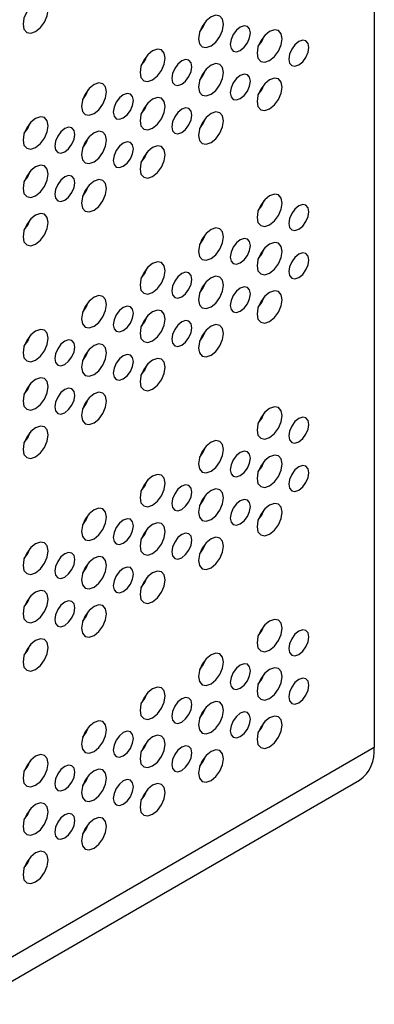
# Model space of a CAD drawing. Header units: millimetres. Extents: x -2 to 680, y -14 to 429.
# Tile 4 of 13: x 154 to 184, y 34 to 117. Entities that reach past the tile are written whole.
import ezdxf

# ---------------------------------------------------------------- set-up
doc = ezdxf.new("R2010")
doc.units = ezdxf.units.MM

msp = doc.modelspace()

# ---------------------------------------------------------------- linework, layer by layer
at = {"color": 7, "linetype": 'Continuous', "lineweight": 25}
for p, q in [((183.999, 146.8813), (183.999, 55.4287)), ((174.6893, 115.5115), (174.6751, 115.5197)), ((159.8392, 106.9368), (159.8242, 106.9454)), ((159.5105, 106.3101), (159.4458, 106.3474)), ((154.7022, 103.86), (154.7782, 103.8162)), ((174.6893, 97.5476), (174.6751, 97.5558)), ((169.2795, 93.9387), (169.3482, 93.9784)), ((164.3297, 91.0812), (164.3985, 91.1209)), ((159.38, 88.2238), (159.4487, 88.2635)), ((159.5016, 88.4987), (159.5824, 88.4521)), ((159.8392, 88.9729), (159.8242, 88.9815)), ((174.4955, 83.4361), (174.4955, 83.2478)), ((174.4955, 79.3534), (174.4955, 79.1651)), ((174.2751, 56.7964), (174.2408, 56.8161)), ((183.999, 55.4287), (149.9518, 35.7737)), ((149.9518, 33.7441), (182.7561, 52.6816))]:
    msp.add_line(p, q, dxfattribs=at)
at = {"color": 7, "linetype": 'Continuous', "lineweight": 25, "flags": 128}
for points in [[(156.4218, 117.7742), (156.3411, 118.1963), (156.1111, 118.4609), (155.767, 118.5278), (155.3611, 118.3867), (154.9552, 118.0591), (154.6111, 117.595), (154.3812, 117.0649), (154.3005, 116.5496), (154.3812, 116.1275), (154.6111, 115.8628), (154.9552, 115.796), (155.3611, 115.9371), (155.767, 116.2646), (156.1111, 116.7288), (156.3411, 117.2589), (156.4218, 117.7742)], [(171.271, 116.548), (171.1903, 116.9701), (170.9604, 117.2347), (170.6163, 117.3016), (170.2104, 117.1605), (169.8045, 116.8329), (169.4604, 116.3688), (169.2305, 115.8387), (169.1497, 115.3234), (169.2305, 114.9013), (169.4604, 114.6366), (169.8045, 114.5698), (170.2104, 114.7109), (170.6163, 115.0384), (170.9604, 115.5026), (171.1903, 116.0327), (171.271, 116.548)], [(169.2531, 115.9106), (169.5462, 116.319), (169.7534, 116.7772)], [(173.5338, 115.8129), (173.4692, 116.1506), (173.2853, 116.3623), (173.01, 116.4158), (172.6853, 116.3029), (172.3605, 116.0408), (172.0853, 115.6695), (171.9013, 115.2455), (171.8367, 114.8332), (171.9013, 114.4955), (172.0853, 114.2838), (172.3605, 114.2303), (172.6853, 114.3432), (173.01, 114.6052), (173.2853, 114.9766), (173.4692, 115.4006), (173.5338, 115.8129)], [(176.2208, 115.3227), (176.1401, 115.7448), (175.9101, 116.0094), (175.566, 116.0763), (175.1601, 115.9352), (174.7542, 115.6077), (174.4101, 115.1435), (174.1802, 114.6134), (174.0995, 114.0981), (174.1802, 113.676), (174.4101, 113.4114), (174.7542, 113.3445), (175.1601, 113.4856), (175.566, 113.8131), (175.9101, 114.2773), (176.1401, 114.8074), (176.2208, 115.3227)], [(174.2029, 114.6853), (174.4959, 115.0937), (174.7032, 115.5519)], [(178.4835, 114.5876), (178.4189, 114.9253), (178.235, 115.137), (177.9597, 115.1905), (177.635, 115.0776), (177.3103, 114.8156), (177.035, 114.4443), (176.8511, 114.0202), (176.7865, 113.6079), (176.8511, 113.2702), (177.035, 113.0585), (177.3103, 113.005), (177.635, 113.1179), (177.9597, 113.38), (178.235, 113.7513), (178.4189, 114.1754), (178.4835, 114.5876)], [(166.3213, 113.6906), (166.2406, 114.1127), (166.0106, 114.3773), (165.6665, 114.4441), (165.2606, 114.3031), (164.8547, 113.9755), (164.5106, 113.5114), (164.2807, 112.9813), (164.2, 112.4659), (164.2807, 112.0438), (164.5106, 111.7792), (164.8547, 111.7124), (165.2606, 111.8534), (165.6665, 112.181), (166.0106, 112.6451), (166.2406, 113.1752), (166.3213, 113.6906)], [(164.3034, 113.0531), (164.5964, 113.4616), (164.8037, 113.9198)], [(168.584, 112.9555), (168.5195, 113.2931), (168.3355, 113.5048), (168.0602, 113.5583), (167.7355, 113.4455), (167.4108, 113.1834), (167.1355, 112.8121), (166.9516, 112.388), (166.887, 111.9758), (166.9516, 111.6381), (167.1355, 111.4264), (167.4108, 111.3729), (167.7355, 111.4858), (168.0602, 111.7478), (168.3355, 112.1191), (168.5195, 112.5432), (168.584, 112.9555)], [(171.271, 112.4653), (171.1903, 112.8874), (170.9604, 113.152), (170.6163, 113.2189), (170.2104, 113.0778), (169.8045, 112.7502), (169.4604, 112.2861), (169.2305, 111.756), (169.1497, 111.2407), (169.2305, 110.8186), (169.4604, 110.5539), (169.8045, 110.4871), (170.2104, 110.6282), (170.6163, 110.9557), (170.9604, 111.4199), (171.1903, 111.95), (171.271, 112.4653)], [(169.2531, 111.8279), (169.5462, 112.2363), (169.7534, 112.6945)], [(173.5338, 111.7302), (173.4692, 112.0679), (173.2853, 112.2796), (173.01, 112.3331), (172.6853, 112.2202), (172.3605, 111.9581), (172.0853, 111.5868), (171.9013, 111.1628), (171.8367, 110.7505), (171.9013, 110.4128), (172.0853, 110.2011), (172.3605, 110.1476), (172.6853, 110.2605), (173.01, 110.5225), (173.2853, 110.8939), (173.4692, 111.3179), (173.5338, 111.7302)], [(161.3716, 110.8331), (161.2908, 111.2552), (161.0609, 111.5199), (160.7168, 111.5867), (160.3109, 111.4456), (159.905, 111.1181), (159.5609, 110.6539), (159.331, 110.1238), (159.2502, 109.6085), (159.331, 109.1864), (159.5609, 108.9218), (159.905, 108.8549), (160.3109, 108.996), (160.7168, 109.3236), (161.0609, 109.7877), (161.2908, 110.3178), (161.3716, 110.8331)], [(176.2208, 111.24), (176.1401, 111.6621), (175.9101, 111.9267), (175.566, 111.9936), (175.1601, 111.8525), (174.7542, 111.525), (174.4101, 111.0608), (174.1802, 110.5307), (174.0995, 110.0154), (174.1802, 109.5933), (174.4101, 109.3287), (174.7542, 109.2618), (175.1601, 109.4029), (175.566, 109.7304), (175.9101, 110.1946), (176.1401, 110.7247), (176.2208, 111.24)], [(159.3536, 110.1957), (159.6467, 110.6041), (159.8539, 111.0623)], [(163.6343, 110.098), (163.5697, 110.4357), (163.3858, 110.6474), (163.1105, 110.7009), (162.7858, 110.588), (162.461, 110.326), (162.1858, 109.9547), (162.0018, 109.5306), (161.9372, 109.1183), (162.0018, 108.7807), (162.1858, 108.569), (162.461, 108.5155), (162.7858, 108.6283), (163.1105, 108.8904), (163.3858, 109.2617), (163.5697, 109.6858), (163.6343, 110.098)], [(174.2029, 110.6026), (174.4959, 111.011), (174.7032, 111.4692)], [(166.3213, 109.6079), (166.2406, 110.03), (166.0106, 110.2946), (165.6665, 110.3614), (165.2606, 110.2204), (164.8547, 109.8928), (164.5106, 109.4287), (164.2807, 108.8986), (164.2, 108.3832), (164.2807, 107.9611), (164.5106, 107.6965), (164.8547, 107.6296), (165.2606, 107.7707), (165.6665, 108.0983), (166.0106, 108.5624), (166.2406, 109.0925), (166.3213, 109.6079)], [(164.3034, 108.9704), (164.5964, 109.3788), (164.8037, 109.8371)], [(168.584, 108.8728), (168.5195, 109.2104), (168.3355, 109.4221), (168.0602, 109.4756), (167.7355, 109.3628), (167.4108, 109.1007), (167.1355, 108.7294), (166.9516, 108.3053), (166.887, 107.8931), (166.9516, 107.5554), (167.1355, 107.3437), (167.4108, 107.2902), (167.7355, 107.4031), (168.0602, 107.6651), (168.3355, 108.0364), (168.5195, 108.4605), (168.584, 108.8728)], [(171.271, 108.3826), (171.1903, 108.8047), (170.9604, 109.0693), (170.6163, 109.1362), (170.2104, 108.9951), (169.8045, 108.6675), (169.4604, 108.2034), (169.2305, 107.6733), (169.1497, 107.158), (169.2305, 106.7359), (169.4604, 106.4712), (169.8045, 106.4044), (170.2104, 106.5455), (170.6163, 106.873), (170.9604, 107.3372), (171.1903, 107.8673), (171.271, 108.3826)], [(156.4218, 107.9757), (156.3411, 108.3978), (156.1111, 108.6624), (155.767, 108.7293), (155.3611, 108.5882), (154.9552, 108.2607), (154.6111, 107.7965), (154.3812, 107.2664), (154.3005, 106.7511), (154.3812, 106.329), (154.6111, 106.0644), (154.9552, 105.9975), (155.3611, 106.1386), (155.767, 106.4661), (156.1111, 106.9303), (156.3411, 107.4604), (156.4218, 107.9757)], [(154.4039, 107.3383), (154.6969, 107.7467), (154.9042, 108.2049)], [(169.2531, 107.7452), (169.5462, 108.1536), (169.7534, 108.6118)], [(158.6845, 107.2406), (158.62, 107.5783), (158.436, 107.79), (158.1607, 107.8435), (157.836, 107.7306), (157.5113, 107.4686), (157.236, 107.0972), (157.0521, 106.6732), (156.9875, 106.2609), (157.0521, 105.9232), (157.236, 105.7115), (157.5113, 105.658), (157.836, 105.7709), (158.1607, 106.0329), (158.436, 106.4043), (158.62, 106.8283), (158.6845, 107.2406)], [(161.3716, 106.7504), (161.2908, 107.1725), (161.0609, 107.4372), (160.7168, 107.504), (160.3109, 107.3629), (159.905, 107.0354), (159.5609, 106.5712), (159.331, 106.0411), (159.2502, 105.5258), (159.331, 105.1037), (159.5609, 104.8391), (159.905, 104.7722), (160.3109, 104.9133), (160.7168, 105.2409), (161.0609, 105.705), (161.2908, 106.2351), (161.3716, 106.7504)], [(159.3536, 106.113), (159.6467, 106.5214), (159.8539, 106.9796)], [(163.6343, 106.0153), (163.5697, 106.353), (163.3858, 106.5647), (163.1105, 106.6182), (162.7858, 106.5053), (162.461, 106.2433), (162.1858, 105.872), (162.0018, 105.4479), (161.9372, 105.0356), (162.0018, 104.698), (162.1858, 104.4863), (162.461, 104.4328), (162.7858, 104.5456), (163.1105, 104.8077), (163.3858, 105.179), (163.5697, 105.6031), (163.6343, 106.0153)], [(166.3213, 105.5251), (166.2406, 105.9473), (166.0106, 106.2119), (165.6665, 106.2787), (165.2606, 106.1377), (164.8547, 105.8101), (164.5106, 105.3459), (164.2807, 104.8159), (164.2, 104.3005), (164.2807, 103.8784), (164.5106, 103.6138), (164.8547, 103.5469), (165.2606, 103.688), (165.6665, 104.0156), (166.0106, 104.4797), (166.2406, 105.0098), (166.3213, 105.5251)], [(164.3034, 104.8877), (164.5964, 105.2961), (164.8037, 105.7544)], [(156.4218, 103.893), (156.3411, 104.3151), (156.1111, 104.5797), (155.767, 104.6466), (155.3611, 104.5055), (154.9552, 104.1779), (154.6111, 103.7138), (154.3812, 103.1837), (154.3005, 102.6684), (154.3812, 102.2463), (154.6111, 101.9817), (154.9552, 101.9148), (155.3611, 102.0559), (155.767, 102.3834), (156.1111, 102.8476), (156.3411, 103.3777), (156.4218, 103.893)], [(154.4039, 103.2556), (154.6969, 103.664), (154.9042, 104.1222)], [(158.6845, 103.1579), (158.62, 103.4956), (158.436, 103.7073), (158.1607, 103.7608), (157.836, 103.6479), (157.5113, 103.3859), (157.236, 103.0145), (157.0521, 102.5905), (156.9875, 102.1782), (157.0521, 101.8405), (157.236, 101.6288), (157.5113, 101.5753), (157.836, 101.6882), (158.1607, 101.9502), (158.436, 102.3216), (158.62, 102.7456), (158.6845, 103.1579)], [(161.3716, 102.6677), (161.2908, 103.0898), (161.0609, 103.3545), (160.7168, 103.4213), (160.3109, 103.2802), (159.905, 102.9527), (159.5609, 102.4885), (159.331, 101.9584), (159.2502, 101.4431), (159.331, 101.021), (159.5609, 100.7564), (159.905, 100.6895), (160.3109, 100.8306), (160.7168, 101.1582), (161.0609, 101.6223), (161.2908, 102.1524), (161.3716, 102.6677)], [(159.3536, 102.0303), (159.6467, 102.4387), (159.8539, 102.8969)], [(176.2208, 101.4415), (176.1401, 101.8636), (175.9101, 102.1282), (175.566, 102.1951), (175.1601, 102.054), (174.7542, 101.7265), (174.4101, 101.2623), (174.1802, 100.7322), (174.0995, 100.2169), (174.1802, 99.7948), (174.4101, 99.5302), (174.7542, 99.4633), (175.1601, 99.6044), (175.566, 99.932), (175.9101, 100.3961), (176.1401, 100.9262), (176.2208, 101.4415)], [(174.2029, 100.8041), (174.4959, 101.2125), (174.7032, 101.6707)], [(178.4835, 100.7064), (178.4189, 101.0441), (178.235, 101.2558), (177.9597, 101.3093), (177.635, 101.1964), (177.3103, 100.9344), (177.035, 100.5631), (176.8511, 100.139), (176.7865, 99.7267), (176.8511, 99.389), (177.035, 99.1773), (177.3103, 99.1239), (177.635, 99.2367), (177.9597, 99.4988), (178.235, 99.8701), (178.4189, 100.2942), (178.4835, 100.7064)], [(156.4218, 99.8103), (156.3411, 100.2324), (156.1111, 100.497), (155.767, 100.5639), (155.3611, 100.4228), (154.9552, 100.0952), (154.6111, 99.6311), (154.3812, 99.101), (154.3005, 98.5857), (154.3812, 98.1636), (154.6111, 97.8989), (154.9552, 97.8321), (155.3611, 97.9732), (155.767, 98.3007), (156.1111, 98.7649), (156.3411, 99.295), (156.4218, 99.8103)], [(154.4039, 99.1729), (154.6969, 99.5813), (154.9042, 100.0395)], [(171.271, 98.5841), (171.1903, 99.0062), (170.9604, 99.2708), (170.6163, 99.3377), (170.2104, 99.1966), (169.8045, 98.869), (169.4604, 98.4049), (169.2305, 97.8748), (169.1497, 97.3595), (169.2305, 96.9374), (169.4604, 96.6727), (169.8045, 96.6059), (170.2104, 96.747), (170.6163, 97.0745), (170.9604, 97.5387), (171.1903, 98.0688), (171.271, 98.5841)], [(169.2531, 97.9467), (169.5462, 98.3551), (169.7534, 98.8133)], [(173.5338, 97.849), (173.4692, 98.1867), (173.2853, 98.3984), (173.01, 98.4519), (172.6853, 98.339), (172.3605, 98.077), (172.0853, 97.7056), (171.9013, 97.2816), (171.8367, 96.8693), (171.9013, 96.5316), (172.0853, 96.3199), (172.3605, 96.2664), (172.6853, 96.3793), (173.01, 96.6413), (173.2853, 97.0127), (173.4692, 97.4367), (173.5338, 97.849)], [(176.2208, 97.3588), (176.1401, 97.7809), (175.9101, 98.0455), (175.566, 98.1124), (175.1601, 97.9713), (174.7542, 97.6438), (174.4101, 97.1796), (174.1802, 96.6495), (174.0995, 96.1342), (174.1802, 95.7121), (174.4101, 95.4475), (174.7542, 95.3806), (175.1601, 95.5217), (175.566, 95.8492), (175.9101, 96.3134), (176.1401, 96.8435), (176.2208, 97.3588)], [(174.2029, 96.7214), (174.4959, 97.1298), (174.7032, 97.588)], [(178.4835, 96.6237), (178.4189, 96.9614), (178.235, 97.1731), (177.9597, 97.2266), (177.635, 97.1137), (177.3103, 96.8517), (177.035, 96.4804), (176.8511, 96.0563), (176.7865, 95.644), (176.8511, 95.3063), (177.035, 95.0946), (177.3103, 95.0412), (177.635, 95.154), (177.9597, 95.4161), (178.235, 95.7874), (178.4189, 96.2115), (178.4835, 96.6237)], [(166.3213, 95.7267), (166.2406, 96.1488), (166.0106, 96.4134), (165.6665, 96.4803), (165.2606, 96.3392), (164.8547, 96.0116), (164.5106, 95.5475), (164.2807, 95.0174), (164.2, 94.502), (164.2807, 94.0799), (164.5106, 93.8153), (164.8547, 93.7485), (165.2606, 93.8895), (165.6665, 94.2171), (166.0106, 94.6812), (166.2406, 95.2113), (166.3213, 95.7267)], [(164.3034, 95.0893), (164.5964, 95.4977), (164.8037, 95.9559)], [(168.584, 94.9916), (168.5195, 95.3292), (168.3355, 95.5409), (168.0602, 95.5944), (167.7355, 95.4816), (167.4108, 95.2195), (167.1355, 94.8482), (166.9516, 94.4241), (166.887, 94.0119), (166.9516, 93.6742), (167.1355, 93.4625), (167.4108, 93.409), (167.7355, 93.5219), (168.0602, 93.7839), (168.3355, 94.1552), (168.5195, 94.5793), (168.584, 94.9916)], [(171.271, 94.5014), (171.1903, 94.9235), (170.9604, 95.1881), (170.6163, 95.255), (170.2104, 95.1139), (169.8045, 94.7863), (169.4604, 94.3222), (169.2305, 93.7921), (169.1497, 93.2768), (169.2305, 92.8547), (169.4604, 92.59), (169.8045, 92.5232), (170.2104, 92.6643), (170.6163, 92.9918), (170.9604, 93.456), (171.1903, 93.9861), (171.271, 94.5014)], [(169.2531, 93.864), (169.5462, 94.2724), (169.7534, 94.7306)], [(173.5338, 93.7663), (173.4692, 94.104), (173.2853, 94.3157), (173.01, 94.3692), (172.6853, 94.2563), (172.3605, 93.9942), (172.0853, 93.6229), (171.9013, 93.1989), (171.8367, 92.7866), (171.9013, 92.4489), (172.0853, 92.2372), (172.3605, 92.1837), (172.6853, 92.2966), (173.01, 92.5586), (173.2853, 92.93), (173.4692, 93.354), (173.5338, 93.7663)], [(176.2208, 93.2761), (176.1401, 93.6982), (175.9101, 93.9628), (175.566, 94.0297), (175.1601, 93.8886), (174.7542, 93.5611), (174.4101, 93.0969), (174.1802, 92.5668), (174.0995, 92.0515), (174.1802, 91.6294), (174.4101, 91.3648), (174.7542, 91.2979), (175.1601, 91.439), (175.566, 91.7665), (175.9101, 92.2307), (176.1401, 92.7608), (176.2208, 93.2761)], [(161.3716, 92.8692), (161.2908, 93.2913), (161.0609, 93.556), (160.7168, 93.6228), (160.3109, 93.4817), (159.905, 93.1542), (159.5609, 92.69), (159.331, 92.1599), (159.2502, 91.6446), (159.331, 91.2225), (159.5609, 90.9579), (159.905, 90.891), (160.3109, 91.0321), (160.7168, 91.3597), (161.0609, 91.8238), (161.2908, 92.3539), (161.3716, 92.8692)], [(174.2029, 92.6387), (174.4959, 93.0471), (174.7032, 93.5053)], [(159.3536, 92.2318), (159.6467, 92.6402), (159.8539, 93.0984)], [(163.6343, 92.1341), (163.5697, 92.4718), (163.3858, 92.6835), (163.1105, 92.737), (162.7858, 92.6241), (162.461, 92.3621), (162.1858, 91.9908), (162.0018, 91.5667), (161.9372, 91.1544), (162.0018, 90.8168), (162.1858, 90.6051), (162.461, 90.5516), (162.7858, 90.6644), (163.1105, 90.9265), (163.3858, 91.2978), (163.5697, 91.7219), (163.6343, 92.1341)], [(166.3213, 91.644), (166.2406, 92.0661), (166.0106, 92.3307), (165.6665, 92.3975), (165.2606, 92.2565), (164.8547, 91.9289), (164.5106, 91.4648), (164.2807, 90.9347), (164.2, 90.4193), (164.2807, 89.9972), (164.5106, 89.7326), (164.8547, 89.6658), (165.2606, 89.8068), (165.6665, 90.1344), (166.0106, 90.5985), (166.2406, 91.1286), (166.3213, 91.644)], [(164.3034, 91.0065), (164.5964, 91.415), (164.8037, 91.8732)], [(168.584, 90.9089), (168.5195, 91.2465), (168.3355, 91.4582), (168.0602, 91.5117), (167.7355, 91.3989), (167.4108, 91.1368), (167.1355, 90.7655), (166.9516, 90.3414), (166.887, 89.9292), (166.9516, 89.5915), (167.1355, 89.3798), (167.4108, 89.3263), (167.7355, 89.4392), (168.0602, 89.7012), (168.3355, 90.0725), (168.5195, 90.4966), (168.584, 90.9089)], [(156.4218, 90.0118), (156.3411, 90.4339), (156.1111, 90.6985), (155.767, 90.7654), (155.3611, 90.6243), (154.9552, 90.2968), (154.6111, 89.8326), (154.3812, 89.3025), (154.3005, 88.7872), (154.3812, 88.3651), (154.6111, 88.1005), (154.9552, 88.0336), (155.3611, 88.1747), (155.767, 88.5022), (156.1111, 88.9664), (156.3411, 89.4965), (156.4218, 90.0118)], [(171.271, 90.4187), (171.1903, 90.8408), (170.9604, 91.1054), (170.6163, 91.1723), (170.2104, 91.0312), (169.8045, 90.7036), (169.4604, 90.2395), (169.2305, 89.7094), (169.1497, 89.1941), (169.2305, 88.772), (169.4604, 88.5073), (169.8045, 88.4405), (170.2104, 88.5816), (170.6163, 88.9091), (170.9604, 89.3733), (171.1903, 89.9034), (171.271, 90.4187)], [(154.4039, 89.3744), (154.6969, 89.7828), (154.9042, 90.241)], [(158.6845, 89.2767), (158.62, 89.6144), (158.436, 89.8261), (158.1607, 89.8796), (157.836, 89.7667), (157.5113, 89.5047), (157.236, 89.1333), (157.0521, 88.7093), (156.9875, 88.297), (157.0521, 87.9593), (157.236, 87.7476), (157.5113, 87.6941), (157.836, 87.807), (158.1607, 88.0691), (158.436, 88.4404), (158.62, 88.8644), (158.6845, 89.2767)], [(169.2531, 89.7813), (169.5462, 90.1897), (169.7534, 90.6479)], [(161.3716, 88.7865), (161.2908, 89.2086), (161.0609, 89.4733), (160.7168, 89.5401), (160.3109, 89.399), (159.905, 89.0715), (159.5609, 88.6073), (159.331, 88.0772), (159.2502, 87.5619), (159.331, 87.1398), (159.5609, 86.8752), (159.905, 86.8083), (160.3109, 86.9494), (160.7168, 87.277), (161.0609, 87.7411), (161.2908, 88.2712), (161.3716, 88.7865)], [(159.3536, 88.1491), (159.6467, 88.5575), (159.8539, 89.0157)], [(163.6343, 88.0514), (163.5697, 88.3891), (163.3858, 88.6008), (163.1105, 88.6543), (162.7858, 88.5414), (162.461, 88.2794), (162.1858, 87.9081), (162.0018, 87.484), (161.9372, 87.0717), (162.0018, 86.7341), (162.1858, 86.5224), (162.461, 86.4689), (162.7858, 86.5817), (163.1105, 86.8438), (163.3858, 87.2151), (163.5697, 87.6392), (163.6343, 88.0514)], [(166.3213, 87.5613), (166.2406, 87.9834), (166.0106, 88.248), (165.6665, 88.3148), (165.2606, 88.1738), (164.8547, 87.8462), (164.5106, 87.3821), (164.2807, 86.852), (164.2, 86.3366), (164.2807, 85.9145), (164.5106, 85.6499), (164.8547, 85.583), (165.2606, 85.7241), (165.6665, 86.0517), (166.0106, 86.5158), (166.2406, 87.0459), (166.3213, 87.5613)], [(164.3034, 86.9238), (164.5964, 87.3322), (164.8037, 87.7905)], [(156.4218, 85.9291), (156.3411, 86.3512), (156.1111, 86.6158), (155.767, 86.6827), (155.3611, 86.5416), (154.9552, 86.2141), (154.6111, 85.7499), (154.3812, 85.2198), (154.3005, 84.7045), (154.3812, 84.2824), (154.6111, 84.0178), (154.9552, 83.9509), (155.3611, 84.092), (155.767, 84.4195), (156.1111, 84.8837), (156.3411, 85.4138), (156.4218, 85.9291)], [(154.4039, 85.2917), (154.6969, 85.7001), (154.9042, 86.1583)], [(158.6845, 85.194), (158.62, 85.5317), (158.436, 85.7434), (158.1607, 85.7969), (157.836, 85.684), (157.5113, 85.422), (157.236, 85.0506), (157.0521, 84.6266), (156.9875, 84.2143), (157.0521, 83.8766), (157.236, 83.6649), (157.5113, 83.6114), (157.836, 83.7243), (158.1607, 83.9863), (158.436, 84.3577), (158.62, 84.7817), (158.6845, 85.194)], [(161.3716, 84.7038), (161.2908, 85.1259), (161.0609, 85.3906), (160.7168, 85.4574), (160.3109, 85.3163), (159.905, 84.9888), (159.5609, 84.5246), (159.331, 83.9945), (159.2502, 83.4792), (159.331, 83.0571), (159.5609, 82.7925), (159.905, 82.7256), (160.3109, 82.8667), (160.7168, 83.1943), (161.0609, 83.6584), (161.2908, 84.1885), (161.3716, 84.7038)], [(159.3536, 84.0664), (159.6467, 84.4748), (159.8539, 84.933)], [(176.2208, 83.4776), (176.1401, 83.8997), (175.9101, 84.1644), (175.566, 84.2312), (175.1601, 84.0901), (174.7542, 83.7626), (174.4101, 83.2984), (174.1802, 82.7683), (174.0995, 82.253), (174.1802, 81.8309), (174.4101, 81.5663), (174.7542, 81.4994), (175.1601, 81.6405), (175.566, 81.9681), (175.9101, 82.4322), (176.1401, 82.9623), (176.2208, 83.4776)], [(174.2029, 82.8402), (174.4959, 83.2486), (174.7032, 83.7068)], [(178.4835, 82.7425), (178.4189, 83.0802), (178.235, 83.2919), (177.9597, 83.3454), (177.635, 83.2325), (177.3103, 82.9705), (177.035, 82.5992), (176.8511, 82.1751), (176.7865, 81.7628), (176.8511, 81.4251), (177.035, 81.2134), (177.3103, 81.16), (177.635, 81.2728), (177.9597, 81.5349), (178.235, 81.9062), (178.4189, 82.3303), (178.4835, 82.7425)], [(156.4218, 81.8464), (156.3411, 82.2685), (156.1111, 82.5331), (155.767, 82.6), (155.3611, 82.4589), (154.9552, 82.1313), (154.6111, 81.6672), (154.3812, 81.1371), (154.3005, 80.6218), (154.3812, 80.1997), (154.6111, 79.9351), (154.9552, 79.8682), (155.3611, 80.0093), (155.767, 80.3368), (156.1111, 80.801), (156.3411, 81.3311), (156.4218, 81.8464)], [(154.4039, 81.209), (154.6969, 81.6174), (154.9042, 82.0756)], [(171.271, 80.6202), (171.1903, 81.0423), (170.9604, 81.3069), (170.6163, 81.3738), (170.2104, 81.2327), (169.8045, 80.9051), (169.4604, 80.441), (169.2305, 79.9109), (169.1497, 79.3956), (169.2305, 78.9735), (169.4604, 78.7088), (169.8045, 78.642), (170.2104, 78.7831), (170.6163, 79.1106), (170.9604, 79.5748), (171.1903, 80.1049), (171.271, 80.6202)], [(169.2531, 79.9828), (169.5462, 80.3912), (169.7534, 80.8494)], [(173.5338, 79.8851), (173.4692, 80.2228), (173.2853, 80.4345), (173.01, 80.488), (172.6853, 80.3751), (172.3605, 80.1131), (172.0853, 79.7417), (171.9013, 79.3177), (171.8367, 78.9054), (171.9013, 78.5677), (172.0853, 78.356), (172.3605, 78.3025), (172.6853, 78.4154), (173.01, 78.6774), (173.2853, 79.0488), (173.4692, 79.4728), (173.5338, 79.8851)], [(176.2208, 79.3949), (176.1401, 79.817), (175.9101, 80.0816), (175.566, 80.1485), (175.1601, 80.0074), (174.7542, 79.6799), (174.4101, 79.2157), (174.1802, 78.6856), (174.0995, 78.1703), (174.1802, 77.7482), (174.4101, 77.4836), (174.7542, 77.4167), (175.1601, 77.5578), (175.566, 77.8853), (175.9101, 78.3495), (176.1401, 78.8796), (176.2208, 79.3949)], [(174.2029, 78.7575), (174.4959, 79.1659), (174.7032, 79.6241)], [(178.4835, 78.6598), (178.4189, 78.9975), (178.235, 79.2092), (177.9597, 79.2627), (177.635, 79.1498), (177.3103, 78.8878), (177.035, 78.5165), (176.8511, 78.0924), (176.7865, 77.6801), (176.8511, 77.3424), (177.035, 77.1307), (177.3103, 77.0773), (177.635, 77.1901), (177.9597, 77.4522), (178.235, 77.8235), (178.4189, 78.2476), (178.4835, 78.6598)], [(166.3213, 77.7628), (166.2406, 78.1849), (166.0106, 78.4495), (165.6665, 78.5164), (165.2606, 78.3753), (164.8547, 78.0477), (164.5106, 77.5836), (164.2807, 77.0535), (164.2, 76.5381), (164.2807, 76.116), (164.5106, 75.8514), (164.8547, 75.7846), (165.2606, 75.9256), (165.6665, 76.2532), (166.0106, 76.7173), (166.2406, 77.2474), (166.3213, 77.7628)], [(164.3034, 77.1254), (164.5964, 77.5338), (164.8037, 77.992)], [(168.584, 77.0277), (168.5195, 77.3653), (168.3355, 77.577), (168.0602, 77.6305), (167.7355, 77.5177), (167.4108, 77.2556), (167.1355, 76.8843), (166.9516, 76.4602), (166.887, 76.048), (166.9516, 75.7103), (167.1355, 75.4986), (167.4108, 75.4451), (167.7355, 75.558), (168.0602, 75.82), (168.3355, 76.1913), (168.5195, 76.6154), (168.584, 77.0277)], [(171.271, 76.5375), (171.1903, 76.9596), (170.9604, 77.2242), (170.6163, 77.2911), (170.2104, 77.15), (169.8045, 76.8224), (169.4604, 76.3583), (169.2305, 75.8282), (169.1497, 75.3129), (169.2305, 74.8908), (169.4604, 74.6261), (169.8045, 74.5593), (170.2104, 74.7004), (170.6163, 75.0279), (170.9604, 75.4921), (171.1903, 76.0222), (171.271, 76.5375)], [(169.2531, 75.9001), (169.5462, 76.3085), (169.7534, 76.7667)], [(173.5338, 75.8024), (173.4692, 76.1401), (173.2853, 76.3518), (173.01, 76.4053), (172.6853, 76.2924), (172.3605, 76.0303), (172.0853, 75.659), (171.9013, 75.235), (171.8367, 74.8227), (171.9013, 74.485), (172.0853, 74.2733), (172.3605, 74.2198), (172.6853, 74.3327), (173.01, 74.5947), (173.2853, 74.9661), (173.4692, 75.3901), (173.5338, 75.8024)], [(176.2208, 75.3122), (176.1401, 75.7343), (175.9101, 75.9989), (175.566, 76.0658), (175.1601, 75.9247), (174.7542, 75.5972), (174.4101, 75.133), (174.1802, 74.6029), (174.0995, 74.0876), (174.1802, 73.6655), (174.4101, 73.4009), (174.7542, 73.334), (175.1601, 73.4751), (175.566, 73.8026), (175.9101, 74.2668), (176.1401, 74.7969), (176.2208, 75.3122)], [(161.3716, 74.9053), (161.2908, 75.3274), (161.0609, 75.5921), (160.7168, 75.6589), (160.3109, 75.5178), (159.905, 75.1903), (159.5609, 74.7261), (159.331, 74.196), (159.2502, 73.6807), (159.331, 73.2586), (159.5609, 72.994), (159.905, 72.9271), (160.3109, 73.0682), (160.7168, 73.3958), (161.0609, 73.8599), (161.2908, 74.39), (161.3716, 74.9053)], [(159.3536, 74.2679), (159.6467, 74.6763), (159.8539, 75.1345)], [(174.2029, 74.6748), (174.4959, 75.0832), (174.7032, 75.5414)], [(163.6343, 74.1702), (163.5697, 74.5079), (163.3858, 74.7196), (163.1105, 74.7731), (162.7858, 74.6602), (162.461, 74.3982), (162.1858, 74.0269), (162.0018, 73.6028), (161.9372, 73.1905), (162.0018, 72.8529), (162.1858, 72.6412), (162.461, 72.5877), (162.7858, 72.7005), (163.1105, 72.9626), (163.3858, 73.3339), (163.5697, 73.758), (163.6343, 74.1702)], [(166.3213, 73.6801), (166.2406, 74.1022), (166.0106, 74.3668), (165.6665, 74.4336), (165.2606, 74.2926), (164.8547, 73.965), (164.5106, 73.5009), (164.2807, 72.9708), (164.2, 72.4554), (164.2807, 72.0333), (164.5106, 71.7687), (164.8547, 71.7019), (165.2606, 71.8429), (165.6665, 72.1705), (166.0106, 72.6346), (166.2406, 73.1647), (166.3213, 73.6801)], [(164.3034, 73.0426), (164.5964, 73.4511), (164.8037, 73.9093)], [(168.584, 72.945), (168.5195, 73.2826), (168.3355, 73.4943), (168.0602, 73.5478), (167.7355, 73.435), (167.4108, 73.1729), (167.1355, 72.8016), (166.9516, 72.3775), (166.887, 71.9653), (166.9516, 71.6276), (167.1355, 71.4159), (167.4108, 71.3624), (167.7355, 71.4753), (168.0602, 71.7373), (168.3355, 72.1086), (168.5195, 72.5327), (168.584, 72.945)], [(171.271, 72.4548), (171.1903, 72.8769), (170.9604, 73.1415), (170.6163, 73.2084), (170.2104, 73.0673), (169.8045, 72.7397), (169.4604, 72.2756), (169.2305, 71.7455), (169.1497, 71.2302), (169.2305, 70.8081), (169.4604, 70.5434), (169.8045, 70.4766), (170.2104, 70.6177), (170.6163, 70.9452), (170.9604, 71.4094), (171.1903, 71.9395), (171.271, 72.4548)], [(156.4218, 72.0479), (156.3411, 72.47), (156.1111, 72.7346), (155.767, 72.8015), (155.3611, 72.6604), (154.9552, 72.3329), (154.6111, 71.8687), (154.3812, 71.3386), (154.3005, 70.8233), (154.3812, 70.4012), (154.6111, 70.1366), (154.9552, 70.0697), (155.3611, 70.2108), (155.767, 70.5383), (156.1111, 71.0025), (156.3411, 71.5326), (156.4218, 72.0479)], [(169.2531, 71.8174), (169.5462, 72.2258), (169.7534, 72.684)], [(154.4039, 71.4105), (154.6969, 71.8189), (154.9042, 72.2771)], [(158.6845, 71.3128), (158.62, 71.6505), (158.436, 71.8622), (158.1607, 71.9157), (157.836, 71.8028), (157.5113, 71.5408), (157.236, 71.1694), (157.0521, 70.7454), (156.9875, 70.3331), (157.0521, 69.9954), (157.236, 69.7837), (157.5113, 69.7302), (157.836, 69.8431), (158.1607, 70.1052), (158.436, 70.4765), (158.62, 70.9005), (158.6845, 71.3128)], [(161.3716, 70.8226), (161.2908, 71.2447), (161.0609, 71.5094), (160.7168, 71.5762), (160.3109, 71.4351), (159.905, 71.1076), (159.5609, 70.6434), (159.331, 70.1133), (159.2502, 69.598), (159.331, 69.1759), (159.5609, 68.9113), (159.905, 68.8444), (160.3109, 68.9855), (160.7168, 69.3131), (161.0609, 69.7772), (161.2908, 70.3073), (161.3716, 70.8226)], [(159.3536, 70.1852), (159.6467, 70.5936), (159.8539, 71.0518)], [(163.6343, 70.0875), (163.5697, 70.4252), (163.3858, 70.6369), (163.1105, 70.6904), (162.7858, 70.5775), (162.461, 70.3155), (162.1858, 69.9442), (162.0018, 69.5201), (161.9372, 69.1078), (162.0018, 68.7702), (162.1858, 68.5585), (162.461, 68.505), (162.7858, 68.6178), (163.1105, 68.8799), (163.3858, 69.2512), (163.5697, 69.6753), (163.6343, 70.0875)], [(166.3213, 69.5974), (166.2406, 70.0195), (166.0106, 70.2841), (165.6665, 70.3509), (165.2606, 70.2099), (164.8547, 69.8823), (164.5106, 69.4182), (164.2807, 68.8881), (164.2, 68.3727), (164.2807, 67.9506), (164.5106, 67.686), (164.8547, 67.6192), (165.2606, 67.7602), (165.6665, 68.0878), (166.0106, 68.5519), (166.2406, 69.082), (166.3213, 69.5974)], [(164.3034, 68.9599), (164.5964, 69.3683), (164.8037, 69.8266)], [(156.4218, 67.9652), (156.3411, 68.3873), (156.1111, 68.6519), (155.767, 68.7188), (155.3611, 68.5777), (154.9552, 68.2502), (154.6111, 67.786), (154.3812, 67.2559), (154.3005, 66.7406), (154.3812, 66.3185), (154.6111, 66.0539), (154.9552, 65.987), (155.3611, 66.1281), (155.767, 66.4556), (156.1111, 66.9198), (156.3411, 67.4499), (156.4218, 67.9652)], [(154.4039, 67.3278), (154.6969, 67.7362), (154.9042, 68.1944)], [(158.6845, 67.2301), (158.62, 67.5678), (158.436, 67.7795), (158.1607, 67.833), (157.836, 67.7201), (157.5113, 67.4581), (157.236, 67.0867), (157.0521, 66.6627), (156.9875, 66.2504), (157.0521, 65.9127), (157.236, 65.701), (157.5113, 65.6475), (157.836, 65.7604), (158.1607, 66.0225), (158.436, 66.3938), (158.62, 66.8178), (158.6845, 67.2301)], [(161.3716, 66.7399), (161.2908, 67.162), (161.0609, 67.4267), (160.7168, 67.4935), (160.3109, 67.3524), (159.905, 67.0249), (159.5609, 66.5607), (159.331, 66.0306), (159.2502, 65.5153), (159.331, 65.0932), (159.5609, 64.8286), (159.905, 64.7617), (160.3109, 64.9028), (160.7168, 65.2304), (161.0609, 65.6945), (161.2908, 66.2246), (161.3716, 66.7399)], [(159.3536, 66.1025), (159.6467, 66.5109), (159.8539, 66.9691)], [(176.2208, 65.5137), (176.1401, 65.9358), (175.9101, 66.2005), (175.566, 66.2673), (175.1601, 66.1262), (174.7542, 65.7987), (174.4101, 65.3345), (174.1802, 64.8044), (174.0995, 64.2891), (174.1802, 63.867), (174.4101, 63.6024), (174.7542, 63.5355), (175.1601, 63.6766), (175.566, 64.0042), (175.9101, 64.4683), (176.1401, 64.9984), (176.2208, 65.5137)], [(174.2029, 64.8763), (174.4959, 65.2847), (174.7032, 65.7429)], [(178.4835, 64.7786), (178.4189, 65.1163), (178.235, 65.328), (177.9597, 65.3815), (177.635, 65.2686), (177.3103, 65.0066), (177.035, 64.6353), (176.8511, 64.2112), (176.7865, 63.7989), (176.8511, 63.4612), (177.035, 63.2495), (177.3103, 63.1961), (177.635, 63.3089), (177.9597, 63.571), (178.235, 63.9423), (178.4189, 64.3664), (178.4835, 64.7786)], [(156.4218, 63.8825), (156.3411, 64.3046), (156.1111, 64.5692), (155.767, 64.6361), (155.3611, 64.495), (154.9552, 64.1674), (154.6111, 63.7033), (154.3812, 63.1732), (154.3005, 62.6579), (154.3812, 62.2358), (154.6111, 61.9712), (154.9552, 61.9043), (155.3611, 62.0454), (155.767, 62.3729), (156.1111, 62.8371), (156.3411, 63.3672), (156.4218, 63.8825)], [(154.4039, 63.2451), (154.6969, 63.6535), (154.9042, 64.1117)], [(171.271, 62.6563), (171.1903, 63.0784), (170.9604, 63.343), (170.6163, 63.4099), (170.2104, 63.2688), (169.8045, 62.9412), (169.4604, 62.4771), (169.2305, 61.947), (169.1497, 61.4317), (169.2305, 61.0096), (169.4604, 60.7449), (169.8045, 60.6781), (170.2104, 60.8192), (170.6163, 61.1467), (170.9604, 61.6109), (171.1903, 62.141), (171.271, 62.6563)], [(169.2531, 62.0189), (169.5462, 62.4273), (169.7534, 62.8855)], [(173.5338, 61.9212), (173.4692, 62.2589), (173.2853, 62.4706), (173.01, 62.5241), (172.6853, 62.4112), (172.3605, 62.1492), (172.0853, 61.7778), (171.9013, 61.3538), (171.8367, 60.9415), (171.9013, 60.6038), (172.0853, 60.3921), (172.3605, 60.3386), (172.6853, 60.4515), (173.01, 60.7135), (173.2853, 61.0849), (173.4692, 61.5089), (173.5338, 61.9212)], [(176.2208, 61.431), (176.1401, 61.8531), (175.9101, 62.1177), (175.566, 62.1846), (175.1601, 62.0435), (174.7542, 61.716), (174.4101, 61.2518), (174.1802, 60.7217), (174.0995, 60.2064), (174.1802, 59.7843), (174.4101, 59.5197), (174.7542, 59.4528), (175.1601, 59.5939), (175.566, 59.9215), (175.9101, 60.3856), (176.1401, 60.9157), (176.2208, 61.431)], [(174.2029, 60.7936), (174.4959, 61.202), (174.7032, 61.6602)], [(178.4835, 60.6959), (178.4189, 61.0336), (178.235, 61.2453), (177.9597, 61.2988), (177.635, 61.1859), (177.3103, 60.9239), (177.035, 60.5526), (176.8511, 60.1285), (176.7865, 59.7162), (176.8511, 59.3785), (177.035, 59.1668), (177.3103, 59.1134), (177.635, 59.2262), (177.9597, 59.4883), (178.235, 59.8596), (178.4189, 60.2837), (178.4835, 60.6959)], [(166.3213, 59.7989), (166.2406, 60.221), (166.0106, 60.4856), (165.6665, 60.5525), (165.2606, 60.4114), (164.8547, 60.0838), (164.5106, 59.6197), (164.2807, 59.0896), (164.2, 58.5743), (164.2807, 58.1521), (164.5106, 57.8875), (164.8547, 57.8207), (165.2606, 57.9617), (165.6665, 58.2893), (166.0106, 58.7535), (166.2406, 59.2835), (166.3213, 59.7989)], [(164.3034, 59.1615), (164.5964, 59.5699), (164.8037, 60.0281)], [(168.584, 59.0638), (168.5195, 59.4014), (168.3355, 59.6132), (168.0602, 59.6666), (167.7355, 59.5538), (167.4108, 59.2917), (167.1355, 58.9204), (166.9516, 58.4963), (166.887, 58.0841), (166.9516, 57.7464), (167.1355, 57.5347), (167.4108, 57.4812), (167.7355, 57.5941), (168.0602, 57.8561), (168.3355, 58.2274), (168.5195, 58.6515), (168.584, 59.0638)], [(171.271, 58.5736), (171.1903, 58.9957), (170.9604, 59.2603), (170.6163, 59.3272), (170.2104, 59.1861), (169.8045, 58.8585), (169.4604, 58.3944), (169.2305, 57.8643), (169.1497, 57.349), (169.2305, 56.9269), (169.4604, 56.6622), (169.8045, 56.5954), (170.2104, 56.7365), (170.6163, 57.064), (170.9604, 57.5282), (171.1903, 58.0583), (171.271, 58.5736)], [(169.2531, 57.9362), (169.5462, 58.3446), (169.7534, 58.8028)], [(173.5338, 57.8385), (173.4692, 58.1762), (173.2853, 58.3879), (173.01, 58.4414), (172.6853, 58.3285), (172.3605, 58.0665), (172.0853, 57.6951), (171.9013, 57.2711), (171.8367, 56.8588), (171.9013, 56.5211), (172.0853, 56.3094), (172.3605, 56.2559), (172.6853, 56.3688), (173.01, 56.6308), (173.2853, 57.0022), (173.4692, 57.4262), (173.5338, 57.8385)], [(161.3716, 56.9414), (161.2908, 57.3635), (161.0609, 57.6282), (160.7168, 57.695), (160.3109, 57.5539), (159.905, 57.2264), (159.5609, 56.7622), (159.331, 56.2321), (159.2502, 55.7168), (159.331, 55.2947), (159.5609, 55.0301), (159.905, 54.9632), (160.3109, 55.1043), (160.7168, 55.4319), (161.0609, 55.896), (161.2908, 56.4261), (161.3716, 56.9414)], [(176.2208, 57.3483), (176.1401, 57.7704), (175.9101, 58.035), (175.566, 58.1019), (175.1601, 57.9608), (174.7542, 57.6333), (174.4101, 57.1691), (174.1802, 56.639), (174.0995, 56.1237), (174.1802, 55.7016), (174.4101, 55.437), (174.7542, 55.3701), (175.1601, 55.5112), (175.566, 55.8387), (175.9101, 56.3029), (176.1401, 56.833), (176.2208, 57.3483)], [(174.2029, 56.7109), (174.4959, 57.1193), (174.7032, 57.5775)], [(159.3536, 56.304), (159.6467, 56.7124), (159.8539, 57.1706)], [(163.6343, 56.2063), (163.5697, 56.544), (163.3858, 56.7557), (163.1105, 56.8092), (162.7858, 56.6963), (162.461, 56.4343), (162.1858, 56.063), (162.0018, 55.6389), (161.9372, 55.2266), (162.0018, 54.889), (162.1858, 54.6773), (162.461, 54.6238), (162.7858, 54.7366), (163.1105, 54.9987), (163.3858, 55.37), (163.5697, 55.7941), (163.6343, 56.2063)], [(166.3213, 55.7162), (166.2406, 56.1383), (166.0106, 56.4029), (165.6665, 56.4698), (165.2606, 56.3287), (164.8547, 56.0011), (164.5106, 55.537), (164.2807, 55.0069), (164.2, 54.4915), (164.2807, 54.0694), (164.5106, 53.8048), (164.8547, 53.738), (165.2606, 53.879), (165.6665, 54.2066), (166.0106, 54.6707), (166.2406, 55.2008), (166.3213, 55.7162)], [(164.3034, 55.0788), (164.5964, 55.4872), (164.8037, 55.9454)], [(168.584, 54.9811), (168.5195, 55.3187), (168.3355, 55.5304), (168.0602, 55.5839), (167.7355, 55.4711), (167.4108, 55.209), (167.1355, 54.8377), (166.9516, 54.4136), (166.887, 54.0014), (166.9516, 53.6637), (167.1355, 53.452), (167.4108, 53.3985), (167.7355, 53.5114), (168.0602, 53.7734), (168.3355, 54.1447), (168.5195, 54.5688), (168.584, 54.9811)], [(171.271, 54.4909), (171.1903, 54.913), (170.9604, 55.1776), (170.6163, 55.2445), (170.2104, 55.1034), (169.8045, 54.7758), (169.4604, 54.3117), (169.2305, 53.7816), (169.1497, 53.2663), (169.2305, 52.8442), (169.4604, 52.5795), (169.8045, 52.5127), (170.2104, 52.6538), (170.6163, 52.9813), (170.9604, 53.4455), (171.1903, 53.9756), (171.271, 54.4909)], [(156.4218, 54.084), (156.3411, 54.5061), (156.1111, 54.7707), (155.767, 54.8376), (155.3611, 54.6965), (154.9552, 54.369), (154.6111, 53.9048), (154.3812, 53.3747), (154.3005, 52.8594), (154.3812, 52.4373), (154.6111, 52.1727), (154.9552, 52.1058), (155.3611, 52.2469), (155.767, 52.5744), (156.1111, 53.0386), (156.3411, 53.5687), (156.4218, 54.084)], [(154.4039, 53.4466), (154.6969, 53.855), (154.9042, 54.3132)], [(169.2531, 53.8535), (169.5462, 54.2619), (169.7534, 54.7201)], [(158.6845, 53.3489), (158.62, 53.6866), (158.436, 53.8983), (158.1607, 53.9518), (157.836, 53.8389), (157.5113, 53.5769), (157.236, 53.2055), (157.0521, 52.7815), (156.9875, 52.3692), (157.0521, 52.0315), (157.236, 51.8198), (157.5113, 51.7663), (157.836, 51.8792), (158.1607, 52.1413), (158.436, 52.5126), (158.62, 52.9366), (158.6845, 53.3489)], [(161.3716, 52.8587), (161.2908, 53.2808), (161.0609, 53.5455), (160.7168, 53.6123), (160.3109, 53.4712), (159.905, 53.1437), (159.5609, 52.6795), (159.331, 52.1494), (159.2502, 51.6341), (159.331, 51.212), (159.5609, 50.9474), (159.905, 50.8805), (160.3109, 51.0216), (160.7168, 51.3492), (161.0609, 51.8133), (161.2908, 52.3434), (161.3716, 52.8587)], [(159.3536, 52.2213), (159.6467, 52.6297), (159.8539, 53.0879)], [(163.6343, 52.1236), (163.5697, 52.4613), (163.3858, 52.673), (163.1105, 52.7265), (162.7858, 52.6136), (162.461, 52.3516), (162.1858, 51.9803), (162.0018, 51.5562), (161.9372, 51.1439), (162.0018, 50.8063), (162.1858, 50.5946), (162.461, 50.5411), (162.7858, 50.6539), (163.1105, 50.916), (163.3858, 51.2873), (163.5697, 51.7114), (163.6343, 52.1236)], [(166.3213, 51.6335), (166.2406, 52.0556), (166.0106, 52.3202), (165.6665, 52.387), (165.2606, 52.246), (164.8547, 51.9184), (164.5106, 51.4543), (164.2807, 50.9242), (164.2, 50.4088), (164.2807, 49.9867), (164.5106, 49.7221), (164.8547, 49.6553), (165.2606, 49.7963), (165.6665, 50.1239), (166.0106, 50.588), (166.2406, 51.1181), (166.3213, 51.6335)], [(164.3034, 50.996), (164.5964, 51.4045), (164.8037, 51.8627)], [(156.4218, 50.0013), (156.3411, 50.4234), (156.1111, 50.688), (155.767, 50.7549), (155.3611, 50.6138), (154.9552, 50.2863), (154.6111, 49.8221), (154.3812, 49.292), (154.3005, 48.7767), (154.3812, 48.3546), (154.6111, 48.09), (154.9552, 48.0231), (155.3611, 48.1642), (155.767, 48.4917), (156.1111, 48.9559), (156.3411, 49.486), (156.4218, 50.0013)], [(154.4039, 49.3639), (154.6969, 49.7723), (154.9042, 50.2305)], [(158.6845, 49.2662), (158.62, 49.6039), (158.436, 49.8156), (158.1607, 49.8691), (157.836, 49.7562), (157.5113, 49.4942), (157.236, 49.1228), (157.0521, 48.6988), (156.9875, 48.2865), (157.0521, 47.9488), (157.236, 47.7371), (157.5113, 47.6836), (157.836, 47.7965), (158.1607, 48.0586), (158.436, 48.4299), (158.62, 48.8539), (158.6845, 49.2662)], [(161.3716, 48.776), (161.2908, 49.1981), (161.0609, 49.4628), (160.7168, 49.5296), (160.3109, 49.3885), (159.905, 49.061), (159.5609, 48.5968), (159.331, 48.0667), (159.2502, 47.5514), (159.331, 47.1293), (159.5609, 46.8647), (159.905, 46.7978), (160.3109, 46.9389), (160.7168, 47.2665), (161.0609, 47.7306), (161.2908, 48.2607), (161.3716, 48.776)], [(159.3536, 48.1386), (159.6467, 48.547), (159.8539, 49.0052)], [(156.4218, 45.9186), (156.3411, 46.3407), (156.1111, 46.6053), (155.767, 46.6722), (155.3611, 46.5311), (154.9552, 46.2036), (154.6111, 45.7394), (154.3812, 45.2093), (154.3005, 44.694), (154.3812, 44.2719), (154.6111, 44.0073), (154.9552, 43.9404), (155.3611, 44.0815), (155.767, 44.409), (156.1111, 44.8732), (156.3411, 45.4033), (156.4218, 45.9186)], [(154.4039, 45.2812), (154.6969, 45.6896), (154.9042, 46.1478)]]:
    msp.add_lwpolyline(points, dxfattribs=at)
at = {"color": 7, "linetype": 'Continuous', "lineweight": 25}
msp.add_arc((181.1449, 55.0653), 2.8772, 304.056351, 7.25583, dxfattribs=at)

doc.saveas('drawing.dxf')
